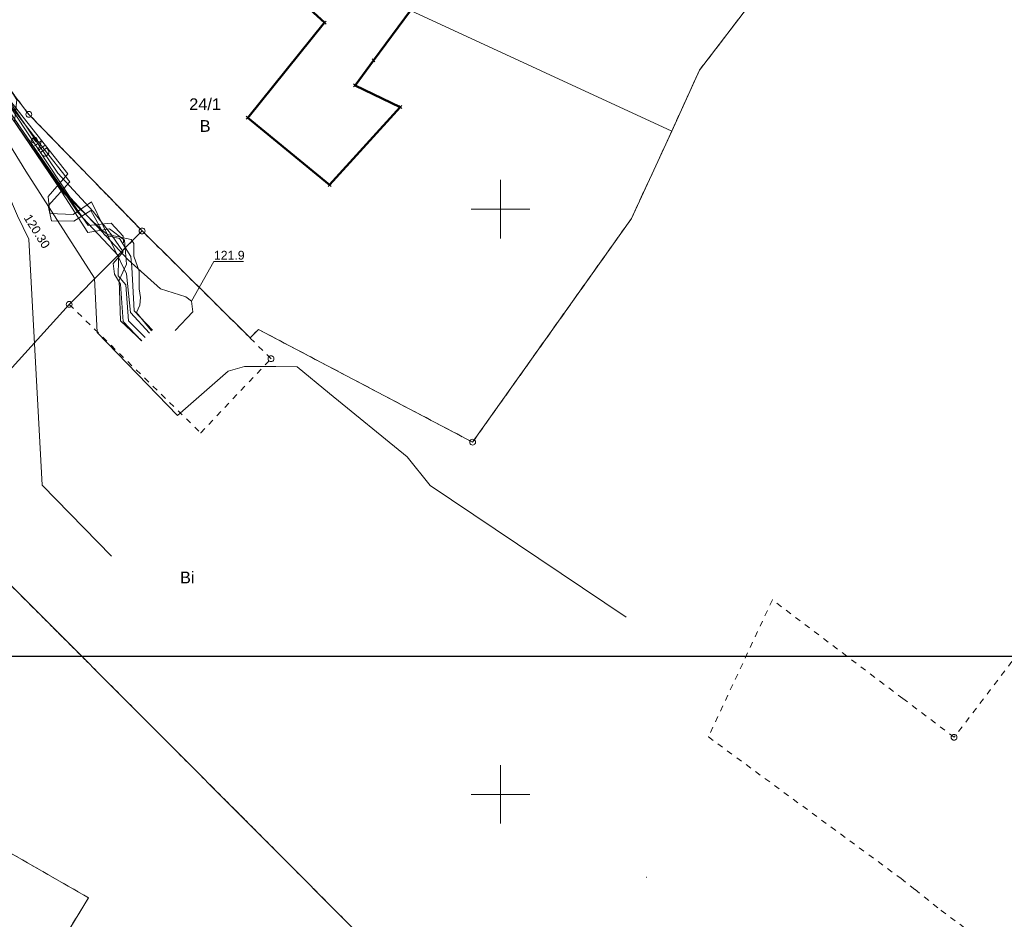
# Model space of a CAD drawing. Extents: x 6472695 to 6473494, y 5822279 to 5823456.
# Tile 30 of 49: x 6473009 to 6473093, y 5822539 to 5822616. Entities that reach past the tile are written whole.
import ezdxf
from ezdxf.enums import TextEntityAlignment as Align

# ---------------------------------------------------------------- set-up
doc = ezdxf.new("R2010")
doc.units = 0
doc.linetypes.add('PRZER1-1', pattern=[1, 0.5, -0.5])
doc.layers.get('0').update_dxf_attribs({"color": 253, "linetype": 'CONTINUOUS'})
for name, color, linetype, lineweight in [('EGBU', 253, 'CONTINUOUS', 50), ('EGDE', 253, 'CONTINUOUS', 18), ('EGDE_O', 253, 'CONTINUOUS', 18), ('EGPG', 253, 'CONTINUOUS', 18), ('EGUG', 253, 'CONTINUOUS', 18), ('EGUG_O', 253, 'CONTINUOUS', 18), ('GSPPRB', 253, 'CONTINUOUS', 18), ('GUPPRZ_O', 253, 'CONTINUOUS', 18), ('Ramka sekcyjna', 253, 'CONTINUOUS', 18), ('SUEP', 253, 'CONTINUOUS', 18), ('SUEP_O', 253, 'CONTINUOUS', 18), ('SUGP', 253, 'CONTINUOUS', 18)]:
    doc.layers.add(name, color=color, linetype=linetype, lineweight=lineweight)
doc.styles.add('Arial', font='Arial')

# ---------------------------------------------------------------- blocks, each defined once
blk = doc.blocks.new('D_GSPPRB0')
at = {"color": 0, "lineweight": 18}
for points in [[(-0.12726, -0.12726), (0.12726, 0.12726)], [(-0.12726, 0.12726), (0.12726, -0.12726)]]:
    blk.add_lwpolyline(points, dxfattribs=at)
blk = doc.blocks.new('D_GEPPGD1_2')
blk.add_hatch(color=0).paths.add_polyline_path([(0, -0.045), (0.013906, -0.042798), (0.02645, -0.036406), (0.036406, -0.02645), (0.042798, -0.013906), (0.045, 0), (0.042798, 0.013906), (0.036406, 0.02645), (0.02645, 0.036406), (0.013906, 0.042798), (0, 0.045), (-0.013906, 0.042798), (-0.02645, 0.036406), (-0.036406, 0.02645), (-0.042798, 0.013906), (-0.045, 0), (-0.042798, -0.013906), (-0.036406, -0.02645), (-0.02645, -0.036406), (-0.013906, -0.042798)])
blk = doc.blocks.new('D_GEPPGD1_1')
at = {"color": 0}
blk.add_lwpolyline([(0, 0.25), (0.077254, 0.237764), (0.146946, 0.202254), (0.202254, 0.146946), (0.237764, 0.077254), (0.25, 0), (0.237764, -0.077254), (0.202254, -0.146946), (0.146946, -0.202254), (0.077254, -0.237764), (0, -0.25), (-0.077254, -0.237764), (-0.146946, -0.202254), (-0.202254, -0.146946), (-0.237764, -0.077254), (-0.25, 0), (-0.237764, 0.077254), (-0.202254, 0.146946), (-0.146946, 0.202254), (-0.077254, 0.237764)], close=True, dxfattribs=at)

msp = doc.modelspace()

# ---------------------------------------------------------------- linework, layer by layer
msp.add_lwpolyline([(6472822.064, 5822771.788), (6473122.064, 5822771.788), (6473122.064, 5822561.788), (6472822.064, 5822561.788)], close=True)
at = {"layer": 'EGBU', "linetype": 'Continuous'}
msp.add_lwpolyline([(6473042.298, 5822616.984), (6473039.149, 5822612.721), (6473037.574, 5822610.588), (6473041.43, 5822608.73), (6473035.39, 5822602.077), (6473028.402, 5822607.824), (6473034.973, 5822615.95), (6473029.805, 5822620.647)], dxfattribs=at)
at = {"layer": 'EGDE', "linetype": 'Continuous'}
for points in [[(6473035.52, 5822656.15), (6473025.087, 5822649.737), (6473014.388, 5822643.352), (6473018.921, 5822636.103), (6473033.656, 5822624.208), (6473033.738, 5822624.308), (6473042.298, 5822616.984), (6473064.637, 5822606.669), (6473067.005, 5822611.875), (6473071.78, 5822618.11), (6473062.29, 5822626.34), (6473055.32, 5822633.38), (6473048.79, 5822640.94), (6473040.36, 5822647.53)], [(6473047.62, 5822580.098), (6473029.307, 5822589.73), (6473028.6, 5822588.997), (6473019.37, 5822598.142), (6473009.691, 5822608.108), (6473000.956, 5822619.644), (6472994.678, 5822631.238), (6472997.849, 5822633.187), (6473011.915, 5822641.833), (6473014.388, 5822643.352), (6473018.921, 5822636.103), (6473033.656, 5822624.208), (6473033.738, 5822624.308), (6473042.298, 5822616.984), (6473064.637, 5822606.669), (6473061.191, 5822599.206)], [(6472994.678, 5822631.238), (6473000.956, 5822619.644), (6473009.691, 5822608.108), (6473019.37, 5822598.142), (6473013.14, 5822591.87), (6473003.92, 5822581.7), (6472999.145, 5822576.885), (6472995.821, 5822580.213), (6472989.532, 5822585.718), (6472987.77, 5822588.918), (6472982.779, 5822595.159), (6472980.207, 5822598.39), (6472968.751, 5822616.055), (6472973.831, 5822619.097), (6472973.906, 5822618.979)], [(6472942.484, 5822600.286), (6472968.751, 5822616.055), (6472980.207, 5822598.39), (6472982.779, 5822595.159), (6472987.77, 5822588.918), (6472989.532, 5822585.718), (6472995.821, 5822580.213), (6472999.145, 5822576.885), (6473010.104, 5822565.909), (6473029.786, 5822546.199), (6473046.316, 5822529.579), (6473037.625, 5822518.359), (6473034.676, 5822516.969), (6473012.387, 5822537.239), (6473014.783, 5822541.166), (6472995.607, 5822552.16), (6472976.152, 5822569.74), (6472972.316, 5822573.207), (6472960.556, 5822583.834), (6472960.045, 5822583.278), (6472952.037, 5822590.729)]]:
    msp.add_lwpolyline(points, close=True, dxfattribs=at)
at = {"layer": 'EGUG', "linetype": 'PRZER1-1'}
for points in [[(6473053.34, 5822666.7), (6473055.67, 5822666.2), (6473071.09, 5822649), (6473083.23, 5822635.73), (6473079.774, 5822633.034), (6473077.99, 5822629.57), (6473075.41, 5822624.54), (6473073.4, 5822620.62), (6473071.78, 5822618.11), (6473067.005, 5822611.875), (6473064.637, 5822606.669), (6473061.191, 5822599.206), (6473047.62, 5822580.098), (6473029.307, 5822589.73), (6473028.6, 5822588.997), (6473019.37, 5822598.142), (6473009.691, 5822608.108), (6473000.956, 5822619.644), (6472994.678, 5822631.238), (6472997.849, 5822633.187), (6473011.915, 5822641.833), (6473014.388, 5822643.352), (6473025.087, 5822649.737), (6473035.52, 5822656.15)], [(6472942.484, 5822600.286), (6472968.751, 5822616.055), (6472980.207, 5822598.39), (6472982.779, 5822595.159), (6472987.77, 5822588.918), (6472989.532, 5822585.718), (6472995.821, 5822580.213), (6472999.145, 5822576.885), (6473010.104, 5822565.909), (6473029.786, 5822546.199), (6473046.316, 5822529.579), (6473037.625, 5822518.359), (6473035.859, 5822516.079), (6473028.416, 5822506.47), (6473023.359, 5822510.387), (6473032.611, 5822515.423), (6473034.676, 5822516.969), (6473012.387, 5822537.239), (6473014.783, 5822541.166), (6472995.607, 5822552.16), (6472976.152, 5822569.74), (6472970.631, 5822562.465), (6472934.635, 5822590.138)]]:
    msp.add_lwpolyline(points, close=True, dxfattribs=at)
for points in [[(6473000.956, 5822619.644), (6473009.691, 5822608.108), (6473019.37, 5822598.142), (6473013.14, 5822591.87), (6473024.38, 5822580.892), (6473030.388, 5822587.228), (6473028.6, 5822588.997), (6473029.307, 5822589.73), (6473047.62, 5822580.098), (6473061.191, 5822599.206), (6473064.637, 5822606.669), (6473067.005, 5822611.875), (6473071.78, 5822618.11), (6473073.4, 5822620.62), (6473075.41, 5822624.54), (6473077.99, 5822629.57), (6473079.774, 5822633.034), (6473083.23, 5822635.73), (6473084.61, 5822634.23), (6473108.815, 5822608.08)], [(6473046.316, 5822529.579), (6473029.786, 5822546.199), (6473010.104, 5822565.909), (6472999.145, 5822576.885)], [(6473096.148, 5822564.516), (6473088.768, 5822554.875), (6473084.39, 5822558.187), (6473073.24, 5822566.623), (6473067.772, 5822554.907), (6473084.235, 5822542.814), (6473085.431, 5822541.862), (6473087.66, 5822540.087), (6473091.72, 5822537.061)]]:
    msp.add_lwpolyline(points, dxfattribs=at)
at = {"layer": 'GUPPRZ_O', "linetype": 'Continuous', "flags": 128}
msp.add_lwpolyline([(6473023.594, 5822592.132), (6473025.511, 5822595.523), (6473028.031, 5822595.523)], dxfattribs=at)
at = {"layer": 'Ramka sekcyjna', "linetype": 'Continuous', "flags": 128}
for points in [[(6473050, 5822597.5), (6473050, 5822602.5)], [(6473052.5, 5822600), (6473047.5, 5822600)], [(6473050, 5822547.5), (6473050, 5822552.5)], [(6473052.5, 5822550), (6473047.5, 5822550)]]:
    msp.add_lwpolyline(points, dxfattribs=at)
at = {"layer": 'SUEP', "linetype": 'Continuous'}
for points in [[(6473022.21, 5822589.628), (6473023.707, 5822591.22), (6473023.594, 5822592.132), (6473023.1, 5822592.501), (6473020.953, 5822593.21), (6473018.167, 5822595.682), (6473013.214, 5822601.004), (6472998.489, 5822623.308), (6472996.763, 5822625.17), (6472993.942, 5822627.322), (6472993.813, 5822630.115), (6472994.345, 5822631.846), (6472997.481, 5822633.779), (6473013.982, 5822644.038), (6473035.17, 5822656.763), (6473052.966, 5822667.279), (6473067.934, 5822673.576), (6473073.73, 5822677.641), (6473104.941, 5822690.962), (6473138.032, 5822703.208), (6473150.388, 5822707.783), (6473160.925, 5822711.85)], [(6473019.341, 5822588.75), (6473017.514, 5822590.471), (6473017.41, 5822593.943), (6473018.036, 5822595.302), (6473017.862, 5822597.351), (6473016.576, 5822598.323), (6473014.735, 5822598.01), (6473011.989, 5822602.246), (6473008.199, 5822607.849), (6473004.69, 5822611.842), (6473000.83, 5822618.17), (6472997.387, 5822623.389), (6472994.467, 5822630.621), (6472993.284, 5822633.719), (6472991.964, 5822638.683), (6472990.189, 5822645.435), (6472987.156, 5822658.731)], [(6472987.156, 5822658.731), (6472989.184, 5822648.032), (6472991.525, 5822634.336), (6472992.106, 5822631.193), (6472994.883, 5822626.979), (6473009.445, 5822603.256), (6473015.308, 5822594.118), (6473015.536, 5822589.462), (6473022.393, 5822582.376), (6473026.719, 5822586.167), (6473028.11, 5822586.572), (6473030.792, 5822586.572), (6473032.613, 5822586.546), (6473035.396, 5822584.246), (6473042.035, 5822578.848), (6473043.983, 5822576.396), (6473060.746, 5822565.133)], [(6472993.911, 5822632.301), (6472998.375, 5822622.122), (6473001.974, 5822617.008), (6473013.035, 5822603.021), (6473011.349, 5822601.081), (6473011.491, 5822599.649), (6473013.466, 5822599.56), (6473015.04, 5822600.636), (6473018.051, 5822594.473), (6473018.383, 5822591.184), (6473019.994, 5822589.409)], [(6473017.778, 5822597.127), (6473017.756, 5822597.694), (6473016.733, 5822598.817), (6473014.768, 5822598.624), (6473008.248, 5822608.045), (6473004.426, 5822612.628), (6472992.124, 5822631.805)], [(6473019.625, 5822589.037), (6473018.204, 5822590.456), (6473017.973, 5822593.543), (6473017.316, 5822594.315), (6473017.355, 5822595.665), (6473017.355, 5822596.012), (6473013.879, 5822599.716), (6473008.238, 5822608.066), (6473003.292, 5822615.718), (6472999.7, 5822621.05), (6472994.87, 5822630.4), (6472994.87, 5822631.673)], [(6473020.258, 5822589.676), (6473018.68, 5822591.314), (6473018.496, 5822595.053), (6473018.404, 5822595.972), (6473017.453, 5822597.505), (6473016.164, 5822597.781), (6473014.998, 5822599.896), (6473013.526, 5822598.976), (6473011.623, 5822599.007), (6473011.347, 5822600.294), (6473013.188, 5822602.348), (6473010.762, 5822605.427), (6473005.422, 5822612.299), (6473002.198, 5822616.416), (6472998.483, 5822621.39), (6472997.317, 5822623.97), (6472995.445, 5822629.126), (6472994.923, 5822631.676)], [(6472995.488, 5822629.782), (6473004.216, 5822616.355), (6473008.66, 5822609.352), (6473008.471, 5822607.484), (6473012.681, 5822601.388), (6473015.848, 5822598.301), (6473016.427, 5822597.838), (6473018.435, 5822597.414), (6473018.667, 5822597.067), (6473018.667, 5822595.986), (6473019.132, 5822594.7), (6473019.132, 5822593.195), (6473019.248, 5822592.462), (6473019.171, 5822591.806), (6473018.901, 5822591.189), (6473020.183, 5822589.6)], [(6472995.922, 5822628.655), (6473003.334, 5822617.425), (6473004.021, 5822616.2), (6473003.776, 5822615.415), (6473006.964, 5822610.775), (6473012.181, 5822603.095), (6473015.177, 5822599.806), (6473016.746, 5822597.804), (6473017.761, 5822596.373), (6473016.892, 5822595.36), (6473017.013, 5822594.444), (6473017.519, 5822593.6), (6473017.761, 5822590.414), (6473019.324, 5822588.767)]]:
    msp.add_lwpolyline(points, dxfattribs=at)
at = {"layer": 'SUGP', "linetype": 'Continuous'}
msp.add_lwpolyline([(6472989.29, 5822621.733), (6472989.133, 5822621.989), (6472996.869, 5822627.192), (6473008.716, 5822599.43), (6473009.68, 5822597.443), (6473010.835, 5822576.43), (6473016.749, 5822570.342)], dxfattribs=at)

# ---------------------------------------------------------------- block references
at = {"layer": 'EGPG', "linetype": 'Continuous'}
for name, p in [('D_GEPPGD1_2', (6473067.005, 5822611.875)), ('D_GEPPGD1_1', (6473009.691, 5822608.108)), ('D_GEPPGD1_2', (6473064.637, 5822606.669)), ('D_GEPPGD1_2', (6473061.191, 5822599.206)), ('D_GEPPGD1_1', (6473019.37, 5822598.142)), ('D_GEPPGD1_1', (6473013.14, 5822591.87)), ('D_GEPPGD1_2', (6473029.307, 5822589.73)), ('D_GEPPGD1_2', (6473028.6, 5822588.997)), ('D_GEPPGD1_1', (6473030.388, 5822587.228)), ('D_GEPPGD1_2', (6473024.38, 5822580.892)), ('D_GEPPGD1_1', (6473047.62, 5822580.098)), ('D_GEPPGD1_2', (6473073.24, 5822566.623)), ('D_GEPPGD1_2', (6473010.104, 5822565.909)), ('D_GEPPGD1_2', (6473084.39, 5822558.187)), ('D_GEPPGD1_2', (6473067.772, 5822554.907)), ('D_GEPPGD1_1', (6473088.768, 5822554.875)), ('D_GEPPGD1_2', (6473029.786, 5822546.199)), ('D_GEPPGD1_2', (6473062.474, 5822542.92)), ('D_GEPPGD1_2', (6473084.235, 5822542.814)), ('D_GEPPGD1_2', (6473085.431, 5822541.862)), ('D_GEPPGD1_2', (6473014.783, 5822541.166)), ('D_GEPPGD1_2', (6473087.66, 5822540.087))]:
    msp.add_blockref(name, p, dxfattribs=at)
at = {"layer": 'GSPPRB', "linetype": 'Continuous'}
for p in [(6473034.973, 5822615.95), (6473039.149, 5822612.721), (6473037.574, 5822610.588), (6473041.43, 5822608.73), (6473028.402, 5822607.824), (6473035.39, 5822602.077)]:
    msp.add_blockref('D_GSPPRB0', p, dxfattribs=at)

# ---------------------------------------------------------------- texts
at = {"layer": 'EGDE_O', "linetype": 'Continuous', "style": 'Arial'}
msp.add_text('24/1', height=1, dxfattribs=at).set_placement((6473024.756, 5822608.476, 10.8), align=Align.CENTER)
at = {"layer": 'EGUG_O', "linetype": 'Continuous', "style": 'Arial'}
for s, p in [('B', (6473024.757, 5822606.615, 10.8)), ('Bi', (6473023.23, 5822568.033, 10.8))]:
    msp.add_text(s, height=1, dxfattribs=at).set_placement(p, align=Align.CENTER)
at = {"layer": 'GUPPRZ_O', "linetype": 'Continuous', "style": 'Arial'}
msp.add_text('120.30', height=0.75, rotation=302.07797, dxfattribs=at).set_placement((6473009.218, 5822599.275, 10.8))
msp.add_text('121.9', height=0.75, dxfattribs=at).set_placement((6473025.511, 5822595.696, 10.8))
at = {"layer": 'SUEP_O', "linetype": 'Continuous', "style": 'Arial'}
msp.add_text('eND', height=0.75, rotation=307.84755, dxfattribs=at).set_placement((6473010.383, 5822605.141, 10.8), align=Align.CENTER)

doc.saveas('drawing.dxf')
